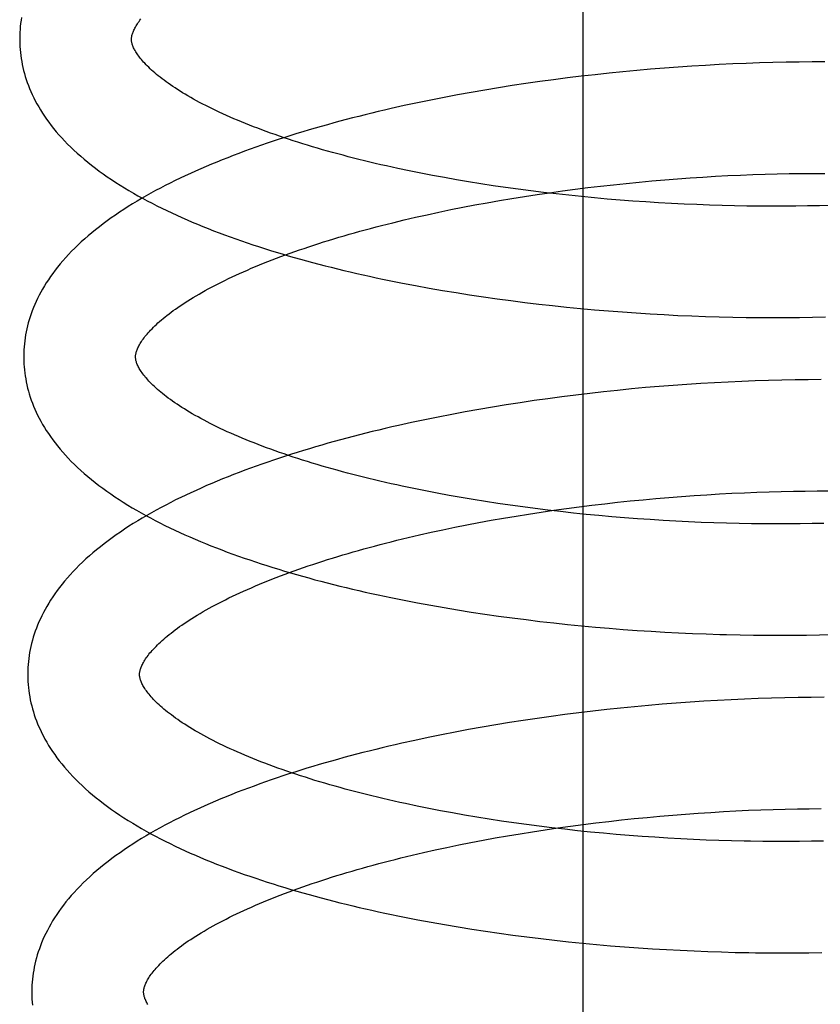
# Model space of a CAD drawing. Header units: inches. Extents: x 0 to 215, y 0 to 139.
# Tile 74 of 117: x 127.775 to 127.918, y 50.881 to 51.057. Entities that reach past the tile are written whole.
import ezdxf

# ---------------------------------------------------------------- set-up
doc = ezdxf.new("R2010")
doc.units = ezdxf.units.IN
doc.header["$LTSCALE"] = 11.804375
doc.header["$MEASUREMENT"] = 0
doc.linetypes.add('HIDDEN', pattern=[0.2, 0.1, -0.1])
doc.layers.add('DEFAULT_2', color=8, linetype='HIDDEN')

msp = doc.modelspace()

# ---------------------------------------------------------------- linework, layer by layer
at = {"layer": 'DEFAULT_2', "color": 8, "linetype": 'HIDDEN'}
for p, q in [((127.87526, 50.75084), (127.87526, 51.31334)), ((127.90683, 51.04918), (127.90444, 51.0491)), ((127.9092, 51.04925), (127.90683, 51.04918)), ((127.91156, 51.0493), (127.9092, 51.04925)), ((127.9139, 51.04933), (127.91156, 51.0493)), ((127.91622, 51.04935), (127.9139, 51.04933)), ((127.91852, 51.04935), (127.91622, 51.04935)), ((127.8824, 51.0476), (127.87992, 51.04735)), ((127.88488, 51.04784), (127.8824, 51.0476)), ((127.88735, 51.04805), (127.88488, 51.04784)), ((127.88982, 51.04825), (127.88735, 51.04805)), ((127.89228, 51.04843), (127.88982, 51.04825)), ((127.89474, 51.0486), (127.89228, 51.04843)), ((127.89718, 51.04875), (127.89474, 51.0486)), ((127.89961, 51.04888), (127.89718, 51.04875)), ((127.90203, 51.049), (127.89961, 51.04888)), ((127.90444, 51.0491), (127.90203, 51.049)), ((127.86752, 51.04584), (127.86505, 51.04549)), ((127.86999, 51.04618), (127.86752, 51.04584)), ((127.87247, 51.0465), (127.86999, 51.04618)), ((127.87495, 51.0468), (127.87247, 51.0465)), ((127.87744, 51.04708), (127.87495, 51.0468)), ((127.87992, 51.04735), (127.87744, 51.04708)), ((127.85526, 51.0439), (127.85283, 51.04347)), ((127.85769, 51.04433), (127.85526, 51.0439)), ((127.86013, 51.04473), (127.85769, 51.04433)), ((127.86259, 51.04512), (127.86013, 51.04473)), ((127.86505, 51.04549), (127.86259, 51.04512)), ((127.84803, 51.04254), (127.84565, 51.04205)), ((127.85043, 51.04301), (127.84803, 51.04254)), ((127.85283, 51.04347), (127.85043, 51.04301)), ((127.84329, 51.04154), (127.84095, 51.04102)), ((127.84565, 51.04205), (127.84329, 51.04154)), ((127.84624, 51.02947), (127.84417, 51.02989)), ((127.84834, 51.02906), (127.84624, 51.02947)), ((127.85047, 51.02867), (127.84834, 51.02906)), ((127.85262, 51.02829), (127.85047, 51.02867)), ((127.85479, 51.02792), (127.85262, 51.02829)), ((127.88528, 51.02788), (127.88757, 51.02809)), ((127.88757, 51.02809), (127.88986, 51.02828)), ((127.88986, 51.02828), (127.89214, 51.02846)), ((127.89214, 51.02846), (127.89441, 51.02863)), ((127.89441, 51.02863), (127.89667, 51.02877)), ((127.89667, 51.02877), (127.89893, 51.02891)), ((127.89893, 51.02891), (127.90117, 51.02903)), ((127.90117, 51.02903), (127.9034, 51.02913)), ((127.9034, 51.02913), (127.90561, 51.02922)), ((127.90561, 51.02922), (127.90781, 51.02929)), ((127.90781, 51.02929), (127.90999, 51.02935)), ((127.90999, 51.02935), (127.91215, 51.02939)), ((127.91215, 51.02939), (127.91429, 51.02942)), ((127.91429, 51.02942), (127.9164, 51.02944)), ((127.9164, 51.02944), (127.91849, 51.02944)), ((127.85698, 51.02757), (127.85479, 51.02792)), ((127.85919, 51.02723), (127.85698, 51.02757)), ((127.86141, 51.02691), (127.85919, 51.02723)), ((127.86365, 51.0266), (127.86141, 51.02691)), ((127.8659, 51.0263), (127.86365, 51.0266)), ((127.86816, 51.02602), (127.8659, 51.0263)), ((127.86929, 51.02598), (127.87156, 51.0263)), ((127.87156, 51.0263), (127.87384, 51.0266)), ((127.87384, 51.0266), (127.87612, 51.02689)), ((127.87612, 51.02689), (127.87841, 51.02716)), ((127.87841, 51.02716), (127.8807, 51.02741)), ((127.8807, 51.02741), (127.88299, 51.02765)), ((127.88299, 51.02765), (127.88528, 51.02788)), ((127.85812, 51.02419), (127.86032, 51.02458)), ((127.86032, 51.02458), (127.86255, 51.02495)), ((127.86255, 51.02495), (127.86478, 51.02531)), ((127.86478, 51.02531), (127.86703, 51.02565)), ((127.86703, 51.02565), (127.86929, 51.02598)), ((127.87043, 51.02576), (127.86816, 51.02602)), ((127.87271, 51.02551), (127.87043, 51.02576)), ((127.875, 51.02527), (127.87271, 51.02551)), ((127.87729, 51.02505), (127.875, 51.02527)), ((127.87959, 51.02485), (127.87729, 51.02505)), ((127.88188, 51.02466), (127.87959, 51.02485)), ((127.88418, 51.02448), (127.88188, 51.02466)), ((127.84948, 51.0225), (127.85161, 51.02295)), ((127.85161, 51.02295), (127.85376, 51.02337)), ((127.85376, 51.02337), (127.85593, 51.02379)), ((127.85593, 51.02379), (127.85812, 51.02419)), ((127.88648, 51.02432), (127.88418, 51.02448)), ((127.88877, 51.02418), (127.88648, 51.02432)), ((127.89105, 51.02405), (127.88877, 51.02418)), ((127.89333, 51.02393), (127.89105, 51.02405)), ((127.89561, 51.02384), (127.89333, 51.02393)), ((127.89787, 51.02375), (127.89561, 51.02384)), ((127.90012, 51.02368), (127.89787, 51.02375)), ((127.90236, 51.02363), (127.90012, 51.02368)), ((127.90458, 51.02359), (127.90236, 51.02363)), ((127.90679, 51.02356), (127.90458, 51.02359)), ((127.90898, 51.02355), (127.90679, 51.02356)), ((127.91115, 51.02356), (127.90898, 51.02355)), ((127.9133, 51.02358), (127.91115, 51.02356)), ((127.91542, 51.02361), (127.9133, 51.02358)), ((127.91753, 51.02365), (127.91542, 51.02361)), ((127.9196, 51.02371), (127.91753, 51.02365)), ((127.84122, 51.02062), (127.84325, 51.02111)), ((127.84325, 51.02111), (127.8453, 51.02158)), ((127.8453, 51.02158), (127.84738, 51.02205)), ((127.84738, 51.02205), (127.84948, 51.0225)), ((127.84532, 51.00937), (127.84772, 51.00893)), ((127.84772, 51.00893), (127.85012, 51.00851)), ((127.85012, 51.00851), (127.85255, 51.00811)), ((127.85255, 51.00811), (127.85498, 51.00773)), ((127.85498, 51.00773), (127.85743, 51.00736)), ((127.85743, 51.00736), (127.85989, 51.00701)), ((127.85989, 51.00701), (127.86236, 51.00668)), ((127.86236, 51.00668), (127.86484, 51.00637)), ((127.86484, 51.00637), (127.86733, 51.00607)), ((127.86733, 51.00607), (127.86982, 51.00579)), ((127.86982, 51.00579), (127.87231, 51.00553)), ((127.87231, 51.00553), (127.87481, 51.00529)), ((127.87481, 51.00529), (127.8773, 51.00506)), ((127.8773, 51.00506), (127.8798, 51.00485)), ((127.8798, 51.00485), (127.8823, 51.00466)), ((127.8823, 51.00466), (127.88479, 51.00448)), ((127.88479, 51.00448), (127.88728, 51.00432)), ((127.88728, 51.00432), (127.88976, 51.00418)), ((127.88976, 51.00418), (127.89224, 51.00405)), ((127.89224, 51.00405), (127.89471, 51.00395)), ((127.89471, 51.00395), (127.89716, 51.00385)), ((127.89716, 51.00385), (127.89961, 51.00378)), ((127.89961, 51.00378), (127.90204, 51.00372)), ((127.90204, 51.00372), (127.90446, 51.00368)), ((127.90446, 51.00368), (127.90687, 51.00365)), ((127.90687, 51.00365), (127.90926, 51.00364)), ((127.90926, 51.00364), (127.91163, 51.00365)), ((127.91163, 51.00365), (127.91398, 51.00367)), ((127.91398, 51.00367), (127.91631, 51.00371)), ((127.91631, 51.00371), (127.91862, 51.00377)), ((127.88642, 50.99112), (127.88393, 50.99089)), ((127.8889, 50.99133), (127.88642, 50.99112)), ((127.89138, 50.99152), (127.8889, 50.99133)), ((127.89385, 50.9917), (127.89138, 50.99152)), ((127.89631, 50.99186), (127.89385, 50.9917)), ((127.89876, 50.99201), (127.89631, 50.99186)), ((127.9012, 50.99213), (127.89876, 50.99201)), ((127.90363, 50.99225), (127.9012, 50.99213)), ((127.90604, 50.99234), (127.90363, 50.99225)), ((127.90844, 50.99242), (127.90604, 50.99234)), ((127.91082, 50.99248), (127.90844, 50.99242)), ((127.91318, 50.99252), (127.91082, 50.99248)), ((127.91553, 50.99255), (127.91318, 50.99252)), ((127.91785, 50.99256), (127.91553, 50.99255)), ((127.87146, 50.98948), (127.86897, 50.98915)), ((127.87395, 50.9898), (127.87146, 50.98948)), ((127.87645, 50.9901), (127.87395, 50.9898)), ((127.87894, 50.99038), (127.87645, 50.9901)), ((127.88143, 50.99064), (127.87894, 50.99038)), ((127.88393, 50.99089), (127.88143, 50.99064)), ((127.85908, 50.98765), (127.85663, 50.98723)), ((127.86154, 50.98805), (127.85908, 50.98765)), ((127.86401, 50.98843), (127.86154, 50.98805)), ((127.86649, 50.9888), (127.86401, 50.98843)), ((127.86897, 50.98915), (127.86649, 50.9888)), ((127.84936, 50.98587), (127.84697, 50.98538)), ((127.85177, 50.98634), (127.84936, 50.98587)), ((127.8542, 50.98679), (127.85177, 50.98634)), ((127.85663, 50.98723), (127.8542, 50.98679)), ((127.84459, 50.98488), (127.84223, 50.98435)), ((127.84697, 50.98538), (127.84459, 50.98488)), ((127.84707, 50.97266), (127.84499, 50.97307)), ((127.84917, 50.97225), (127.84707, 50.97266)), ((127.8513, 50.97186), (127.84917, 50.97225)), ((127.85344, 50.97148), (127.8513, 50.97186)), ((127.89286, 50.97167), (127.89513, 50.97183)), ((127.89513, 50.97183), (127.8974, 50.97198)), ((127.8974, 50.97198), (127.89965, 50.97212)), ((127.89965, 50.97212), (127.90189, 50.97224)), ((127.90189, 50.97224), (127.90412, 50.97234)), ((127.90412, 50.97234), (127.90634, 50.97243)), ((127.90634, 50.97243), (127.90853, 50.9725)), ((127.90853, 50.9725), (127.91071, 50.97256)), ((127.91071, 50.97256), (127.91287, 50.9726)), ((127.91287, 50.9726), (127.91501, 50.97263)), ((127.91501, 50.97263), (127.91713, 50.97265)), ((127.91713, 50.97265), (127.91922, 50.97265)), ((127.85561, 50.97111), (127.85344, 50.97148)), ((127.8578, 50.97076), (127.85561, 50.97111)), ((127.86001, 50.97042), (127.8578, 50.97076)), ((127.86223, 50.9701), (127.86001, 50.97042)), ((127.86447, 50.96979), (127.86223, 50.9701)), ((127.87456, 50.96981), (127.87684, 50.97009)), ((127.87684, 50.97009), (127.87913, 50.97037)), ((127.87913, 50.97037), (127.88142, 50.97062)), ((127.88142, 50.97062), (127.88371, 50.97086)), ((127.88371, 50.97086), (127.886, 50.97109)), ((127.886, 50.97109), (127.88829, 50.9713)), ((127.88829, 50.9713), (127.89058, 50.97149)), ((127.89058, 50.97149), (127.89286, 50.97167)), ((127.86327, 50.96816), (127.86551, 50.96852)), ((127.86672, 50.9695), (127.86447, 50.96979)), ((127.86551, 50.96852), (127.86775, 50.96886)), ((127.86898, 50.96922), (127.86672, 50.9695)), ((127.86775, 50.96886), (127.87001, 50.96919)), ((127.87125, 50.96895), (127.86898, 50.96922)), ((127.87001, 50.96919), (127.87228, 50.96951)), ((127.87353, 50.9687), (127.87125, 50.96895)), ((127.87228, 50.96951), (127.87456, 50.96981)), ((127.87582, 50.96847), (127.87353, 50.9687)), ((127.87811, 50.96825), (127.87582, 50.96847)), ((127.8804, 50.96805), (127.87811, 50.96825)), ((127.85233, 50.96615), (127.85448, 50.96658)), ((127.85448, 50.96658), (127.85665, 50.967)), ((127.85665, 50.967), (127.85884, 50.9674)), ((127.85884, 50.9674), (127.86105, 50.96779)), ((127.86105, 50.96779), (127.86327, 50.96816)), ((127.8827, 50.96786), (127.8804, 50.96805)), ((127.885, 50.96768), (127.8827, 50.96786)), ((127.88729, 50.96752), (127.885, 50.96768)), ((127.88958, 50.96738), (127.88729, 50.96752)), ((127.89186, 50.96725), (127.88958, 50.96738)), ((127.89414, 50.96714), (127.89186, 50.96725)), ((127.89641, 50.96704), (127.89414, 50.96714)), ((127.89867, 50.96696), (127.89641, 50.96704)), ((127.90092, 50.96689), (127.89867, 50.96696)), ((127.90316, 50.96684), (127.90092, 50.96689)), ((127.90538, 50.9668), (127.90316, 50.96684)), ((127.90759, 50.96677), (127.90538, 50.9668)), ((127.90977, 50.96676), (127.90759, 50.96677)), ((127.91194, 50.96677), (127.90977, 50.96676)), ((127.91409, 50.96679), (127.91194, 50.96677)), ((127.91621, 50.96682), (127.91409, 50.96679)), ((127.91831, 50.96686), (127.91621, 50.96682)), ((127.84397, 50.96432), (127.84602, 50.96479)), ((127.84602, 50.96479), (127.8481, 50.96526)), ((127.8481, 50.96526), (127.8502, 50.96571)), ((127.8502, 50.96571), (127.85233, 50.96615)), ((127.84195, 50.96383), (127.84397, 50.96432)), ((127.84563, 50.95265), (127.84801, 50.95222)), ((127.84801, 50.95222), (127.85041, 50.9518)), ((127.85041, 50.9518), (127.85282, 50.95139)), ((127.85282, 50.95139), (127.85525, 50.95101)), ((127.85525, 50.95101), (127.85768, 50.95064)), ((127.85768, 50.95064), (127.86013, 50.95029)), ((127.86013, 50.95029), (127.86259, 50.94995)), ((127.86259, 50.94995), (127.86506, 50.94964)), ((127.86506, 50.94964), (127.86753, 50.94934)), ((127.86753, 50.94934), (127.87001, 50.94906)), ((127.87001, 50.94906), (127.8725, 50.94879)), ((127.8725, 50.94879), (127.87499, 50.94855)), ((127.87499, 50.94855), (127.87748, 50.94832)), ((127.87748, 50.94832), (127.87996, 50.9481)), ((127.87996, 50.9481), (127.88245, 50.94791)), ((127.88245, 50.94791), (127.88494, 50.94773)), ((127.88494, 50.94773), (127.88742, 50.94757)), ((127.88742, 50.94757), (127.88989, 50.94742)), ((127.88989, 50.94742), (127.89236, 50.94729)), ((127.89236, 50.94729), (127.89482, 50.94718)), ((127.89482, 50.94718), (127.89728, 50.94708)), ((127.89728, 50.94708), (127.89972, 50.94701)), ((127.90336, 50.94692), (127.90576, 50.94688)), ((127.90576, 50.94688), (127.90816, 50.94686)), ((127.90816, 50.94686), (127.91053, 50.94685)), ((127.91053, 50.94685), (127.91289, 50.94686)), ((127.91289, 50.94686), (127.91523, 50.94689)), ((127.91523, 50.94689), (127.91755, 50.94693)), ((127.91755, 50.94693), (127.91984, 50.94699)), ((127.89439, 50.9349), (127.89192, 50.93472)), ((127.89685, 50.93506), (127.89439, 50.9349)), ((127.8993, 50.93521), (127.89685, 50.93506)), ((127.90174, 50.93533), (127.8993, 50.93521)), ((127.90416, 50.93545), (127.90174, 50.93533)), ((127.90658, 50.93554), (127.90416, 50.93545)), ((127.90897, 50.93562), (127.90658, 50.93554)), ((127.91135, 50.93568), (127.90897, 50.93562)), ((127.91371, 50.93573), (127.91135, 50.93568)), ((127.91605, 50.93575), (127.91371, 50.93573)), ((127.91838, 50.93577), (127.91605, 50.93575)), ((127.87451, 50.93299), (127.87202, 50.93267)), ((127.877, 50.93329), (127.87451, 50.93299)), ((127.87949, 50.93357), (127.877, 50.93329)), ((127.88198, 50.93383), (127.87949, 50.93357)), ((127.88447, 50.93408), (127.88198, 50.93383)), ((127.88696, 50.93431), (127.88447, 50.93408)), ((127.88944, 50.93452), (127.88696, 50.93431)), ((127.89192, 50.93472), (127.88944, 50.93452)), ((127.86212, 50.93124), (127.85966, 50.93083)), ((127.86458, 50.93162), (127.86212, 50.93124)), ((127.86705, 50.93199), (127.86458, 50.93162)), ((127.86953, 50.93234), (127.86705, 50.93199)), ((127.87202, 50.93267), (127.86953, 50.93234)), ((127.85236, 50.92952), (127.84995, 50.92905)), ((127.85478, 50.92998), (127.85236, 50.92952)), ((127.85721, 50.93041), (127.85478, 50.92998)), ((127.85966, 50.93083), (127.85721, 50.93041)), ((127.84519, 50.92806), (127.84283, 50.92754)), ((127.84756, 50.92856), (127.84519, 50.92806)), ((127.84995, 50.92905), (127.84756, 50.92856)), ((127.84766, 50.91589), (127.84557, 50.91631)), ((127.84977, 50.91548), (127.84766, 50.91589)), ((127.85191, 50.91508), (127.84977, 50.91548)), ((127.90037, 50.91533), (127.90261, 50.91544)), ((127.90261, 50.91544), (127.90484, 50.91555)), ((127.90484, 50.91555), (127.90705, 50.91564)), ((127.90705, 50.91564), (127.90925, 50.91571)), ((127.90925, 50.91571), (127.91143, 50.91577)), ((127.91143, 50.91577), (127.91359, 50.91581)), ((127.91359, 50.91581), (127.91573, 50.91584)), ((127.91573, 50.91584), (127.91784, 50.91586)), ((127.85407, 50.9147), (127.85191, 50.91508)), ((127.85625, 50.91433), (127.85407, 50.9147)), ((127.85846, 50.91398), (127.85625, 50.91433)), ((127.86067, 50.91364), (127.85846, 50.91398)), ((127.86291, 50.91331), (127.86067, 50.91364)), ((127.87985, 50.91357), (127.88214, 50.91383)), ((127.88214, 50.91383), (127.88443, 50.91407)), ((127.88443, 50.91407), (127.88672, 50.91429)), ((127.88672, 50.91429), (127.88901, 50.9145)), ((127.88901, 50.9145), (127.89129, 50.9147)), ((127.89129, 50.9147), (127.89357, 50.91488)), ((127.89357, 50.91488), (127.89585, 50.91504)), ((127.89585, 50.91504), (127.89811, 50.91519)), ((127.89811, 50.91519), (127.90037, 50.91533)), ((127.86516, 50.913), (127.86291, 50.91331)), ((127.86743, 50.91271), (127.86516, 50.913)), ((127.86622, 50.91173), (127.86847, 50.91207)), ((127.8697, 50.91243), (127.86743, 50.91271)), ((127.86847, 50.91207), (127.87073, 50.9124)), ((127.87199, 50.91216), (127.8697, 50.91243)), ((127.87073, 50.9124), (127.873, 50.91272)), ((127.87428, 50.91191), (127.87199, 50.91216)), ((127.873, 50.91272), (127.87528, 50.91302)), ((127.87658, 50.91167), (127.87428, 50.91191)), ((127.87528, 50.91302), (127.87756, 50.9133)), ((127.87756, 50.9133), (127.87985, 50.91357)), ((127.8552, 50.90979), (127.85737, 50.91021)), ((127.85737, 50.91021), (127.85956, 50.91061)), ((127.85956, 50.91061), (127.86176, 50.91099)), ((127.86176, 50.91099), (127.86399, 50.91137)), ((127.86399, 50.91137), (127.86622, 50.91173)), ((127.87889, 50.91145), (127.87658, 50.91167)), ((127.88119, 50.91125), (127.87889, 50.91145)), ((127.8835, 50.91106), (127.88119, 50.91125)), ((127.88581, 50.91089), (127.8835, 50.91106)), ((127.88812, 50.91073), (127.88581, 50.91089)), ((127.89042, 50.91058), (127.88812, 50.91073)), ((127.89272, 50.91045), (127.89042, 50.91058)), ((127.89501, 50.91034), (127.89272, 50.91045)), ((127.8973, 50.91024), (127.89501, 50.91034)), ((127.89957, 50.91016), (127.8973, 50.91024)), ((127.90183, 50.91009), (127.89957, 50.91016)), ((127.84674, 50.908), (127.84882, 50.90847)), ((127.84882, 50.90847), (127.85092, 50.90892)), ((127.85092, 50.90892), (127.85305, 50.90936)), ((127.85305, 50.90936), (127.8552, 50.90979)), ((127.90408, 50.91004), (127.90183, 50.91009)), ((127.90963, 50.90997), (127.90743, 50.90999)), ((127.91182, 50.90997), (127.90963, 50.90997)), ((127.91399, 50.90999), (127.91182, 50.90997)), ((127.91614, 50.91001), (127.91399, 50.90999)), ((127.91826, 50.91005), (127.91614, 50.91001)), ((127.84266, 50.90703), (127.84469, 50.90752)), ((127.84469, 50.90752), (127.84674, 50.908)), ((127.84571, 50.89598), (127.8481, 50.89554)), ((127.8481, 50.89554), (127.8505, 50.89511)), ((127.8505, 50.89511), (127.85292, 50.8947)), ((127.85292, 50.8947), (127.85536, 50.89431)), ((127.85536, 50.89431), (127.85781, 50.89394)), ((127.85781, 50.89394), (127.86026, 50.89358)), ((127.86026, 50.89358), (127.86273, 50.89324)), ((127.86273, 50.89324), (127.86521, 50.89292)), ((127.86521, 50.89292), (127.86769, 50.89261)), ((127.86769, 50.89261), (127.87018, 50.89233)), ((127.87018, 50.89233), (127.87268, 50.89206)), ((127.87268, 50.89206), (127.87518, 50.89181)), ((127.87518, 50.89181), (127.87768, 50.89157)), ((127.87768, 50.89157), (127.88018, 50.89135)), ((127.88018, 50.89135), (127.88268, 50.89115)), ((127.88268, 50.89115), (127.88518, 50.89097)), ((127.88518, 50.89097), (127.88767, 50.8908)), ((127.88767, 50.8908), (127.89016, 50.89065)), ((127.89016, 50.89065), (127.89264, 50.89052)), ((127.89264, 50.89052), (127.89511, 50.89041)), ((127.89511, 50.89041), (127.89758, 50.89031)), ((127.89758, 50.89031), (127.90003, 50.89023)), ((127.90003, 50.89023), (127.90248, 50.89016)), ((127.90248, 50.89016), (127.9049, 50.89011)), ((127.90852, 50.89007), (127.91091, 50.89006)), ((127.91091, 50.89006), (127.91328, 50.89007)), ((127.91328, 50.89007), (127.91563, 50.89009)), ((127.91563, 50.89009), (127.91797, 50.89013))]:
    msp.add_line(p, q, dxfattribs=at)
for points in [[(127.77485, 51.05733), (127.77476, 51.0568), (127.77468, 51.05626), (127.77462, 51.05572), (127.77457, 51.05519), (127.77454, 51.05465), (127.77452, 51.05411), (127.77451, 51.05358), (127.77451, 51.05313)], [(127.7945, 51.05339), (127.79451, 51.05349), (127.79451, 51.05361), (127.79452, 51.05372), (127.79454, 51.05385), (127.79456, 51.05397), (127.79459, 51.0541), (127.79462, 51.05424), (127.79467, 51.05439), (127.79472, 51.05454), (127.79478, 51.0547), (127.79485, 51.05487), (127.79492, 51.05504), (127.79501, 51.05522), (127.7951, 51.05541), (127.79521, 51.0556), (127.79532, 51.05579), (127.79544, 51.05599), (127.79557, 51.05619), (127.79571, 51.05639), (127.79586, 51.0566), (127.79602, 51.05682), (127.79619, 51.05704)], [(127.77451, 51.05313), (127.77452, 51.05268), (127.77454, 51.05214), (127.77458, 51.05161), (127.77463, 51.05107), (127.77469, 51.05053), (127.77477, 51.04999), (127.77486, 51.04946), (127.77496, 51.04892), (127.77507, 51.04838), (127.7752, 51.04784), (127.77535, 51.0473), (127.7755, 51.04676), (127.77568, 51.04622), (127.77586, 51.04568), (127.77606, 51.04514), (127.77628, 51.0446), (127.77651, 51.04406), (127.77675, 51.04351), (127.77701, 51.04297), (127.77729, 51.04242), (127.77758, 51.04187), (127.7779, 51.04132), (127.77822, 51.04077), (127.77857, 51.04022), (127.77893, 51.03967), (127.77932, 51.03911), (127.77972, 51.03856), (127.78014, 51.038), (127.78058, 51.03745), (127.78104, 51.03689), (127.78152, 51.03633), (127.78202, 51.03578), (127.78254, 51.03523), (127.78307, 51.03467), (127.78363, 51.03412), (127.78421, 51.03357), (127.7848, 51.03303), (127.78542, 51.03249), (127.78605, 51.03195), (127.7867, 51.03141), (127.78736, 51.03089), (127.78804, 51.03036), (127.78874, 51.02984), (127.78945, 51.02933), (127.79018, 51.02882), (127.79092, 51.02832), (127.79168, 51.02782), (127.79245, 51.02733), (127.79323, 51.02685), (127.79403, 51.02637), (127.79484, 51.0259), (127.79565, 51.02544), (127.79648, 51.02498), (127.79733, 51.02453), (127.79818, 51.02408), (127.79904, 51.02364), (127.79991, 51.02321), (127.8008, 51.02278), (127.80169, 51.02236), (127.8026, 51.02194), (127.80351, 51.02153), (127.80443, 51.02112), (127.80536, 51.02072), (127.80631, 51.02033), (127.80726, 51.01994), (127.80822, 51.01956), (127.80919, 51.01918), (127.81017, 51.0188), (127.81115, 51.01844), (127.81215, 51.01807), (127.81315, 51.01771), (127.81416, 51.01736), (127.81518, 51.01701), (127.81621, 51.01667), (127.81724, 51.01633), (127.81829, 51.016), (127.81934, 51.01567), (127.82039, 51.01535), (127.82146, 51.01503), (127.82253, 51.01471), (127.82361, 51.0144), (127.8247, 51.0141), (127.82579, 51.01379), (127.8269, 51.0135), (127.828, 51.01321), (127.82912, 51.01292), (127.83024, 51.01264), (127.83136, 51.01236), (127.8325, 51.01208), (127.83364, 51.01182), (127.83478, 51.01155), (127.83593, 51.01129), (127.83709, 51.01103), (127.83825, 51.01078), (127.83942, 51.01054), (127.84059, 51.01029), (127.84176, 51.01006), (127.84295, 51.00982), (127.84532, 51.00937)], [(127.84417, 51.02989), (127.84212, 51.03032), (127.8411, 51.03054), (127.8401, 51.03076), (127.8391, 51.03099), (127.83811, 51.03122), (127.83712, 51.03145), (127.83615, 51.03169), (127.83518, 51.03193), (127.83422, 51.03217), (127.83327, 51.03241), (127.83233, 51.03266), (127.8314, 51.03291), (127.83048, 51.03316), (127.82956, 51.03342), (127.82866, 51.03367), (127.82776, 51.03393), (127.82688, 51.03419), (127.826, 51.03446), (127.82514, 51.03472), (127.82428, 51.03499), (127.82344, 51.03526), (127.82261, 51.03553), (127.82178, 51.03581), (127.82097, 51.03608), (127.82017, 51.03636), (127.81938, 51.03664), (127.8186, 51.03692), (127.81784, 51.0372), (127.81708, 51.03749), (127.81634, 51.03777), (127.81561, 51.03806), (127.81489, 51.03834), (127.81419, 51.03863), (127.81349, 51.03892), (127.81281, 51.03921), (127.81214, 51.0395), (127.81148, 51.03979), (127.81084, 51.04008), (127.81021, 51.04037), (127.80959, 51.04066), (127.80898, 51.04096), (127.80839, 51.04125), (127.80781, 51.04154), (127.80724, 51.04183), (127.80668, 51.04212), (127.80614, 51.04241), (127.80562, 51.0427), (127.8051, 51.04299), (127.8046, 51.04328), (127.80411, 51.04357), (127.80364, 51.04385), (127.80318, 51.04414), (127.80273, 51.04442), (127.8023, 51.0447), (127.80188, 51.04498), (127.80147, 51.04526), (127.80107, 51.04554), (127.80069, 51.04581), (127.80032, 51.04608), (127.79997, 51.04635), (127.79962, 51.04662), (127.7993, 51.04688), (127.79898, 51.04714), (127.79867, 51.0474), (127.79838, 51.04765), (127.7981, 51.0479), (127.79783, 51.04815), (127.79758, 51.0484), (127.79733, 51.04864), (127.7971, 51.04887), (127.79688, 51.04911), (127.79667, 51.04933), (127.79647, 51.04956), (127.79628, 51.04978), (127.79611, 51.05), (127.79594, 51.05021), (127.79579, 51.05041), (127.79564, 51.05061), (127.79551, 51.05081), (127.79538, 51.05101), (127.79527, 51.05119), (127.79516, 51.05138), (127.79506, 51.05156), (127.79497, 51.05173), (127.79489, 51.0519), (127.79482, 51.05207), (127.79475, 51.05223), (127.7947, 51.05238), (127.79465, 51.05252), (127.79461, 51.05266), (127.79458, 51.05279), (127.79455, 51.05292), (127.79453, 51.05304), (127.79452, 51.05316), (127.79451, 51.05328), (127.7945, 51.05339)], [(127.84095, 51.04102), (127.83978, 51.04075), (127.83863, 51.04048), (127.83747, 51.0402), (127.83632, 51.03992), (127.83518, 51.03963), (127.83404, 51.03934), (127.83291, 51.03905), (127.83179, 51.03875), (127.83067, 51.03845), (127.82955, 51.03814), (127.82845, 51.03783), (127.82734, 51.03751), (127.82625, 51.03719), (127.82516, 51.03687), (127.82408, 51.03654), (127.82301, 51.03621), (127.82194, 51.03587), (127.82089, 51.03553), (127.81983, 51.03518), (127.81879, 51.03483), (127.81776, 51.03447), (127.81673, 51.03411), (127.81571, 51.03375), (127.81469, 51.03338), (127.81369, 51.03301), (127.81269, 51.03263), (127.81171, 51.03224), (127.81073, 51.03186), (127.80975, 51.03146), (127.80879, 51.03107), (127.80784, 51.03066), (127.80689, 51.03026), (127.80596, 51.02984), (127.80503, 51.02942), (127.80412, 51.029), (127.80321, 51.02857), (127.80231, 51.02814), (127.80142, 51.0277), (127.80055, 51.02726), (127.79968, 51.02681), (127.79882, 51.02635), (127.79798, 51.02589), (127.79714, 51.02542), (127.79632, 51.02495), (127.7955, 51.02447), (127.7947, 51.02399), (127.79391, 51.02349), (127.79314, 51.023), (127.79237, 51.02249), (127.79162, 51.02199), (127.79088, 51.02147), (127.79016, 51.02095), (127.78945, 51.02043), (127.78875, 51.0199), (127.78807, 51.01936), (127.78741, 51.01882), (127.78676, 51.01828), (127.78613, 51.01773), (127.78552, 51.01718), (127.78493, 51.01662), (127.78435, 51.01606), (127.78379, 51.0155), (127.78325, 51.01494), (127.78273, 51.01437), (127.78223, 51.01381), (127.78175, 51.01324), (127.78129, 51.01268), (127.78085, 51.01211), (127.78043, 51.01155), (127.78002, 51.01098), (127.77964, 51.01042), (127.77927, 51.00986), (127.77893, 51.0093), (127.7786, 51.00874), (127.77829, 51.00819), (127.77799, 51.00763), (127.77771, 51.00708), (127.77745, 51.00653), (127.77721, 51.00598), (127.77698, 51.00543), (127.77676, 51.00488), (127.77656, 51.00434), (127.77638, 51.00379), (127.77621, 51.00325), (127.77605, 51.00271), (127.77591, 51.00216), (127.77578, 51.00162), (127.77567, 51.00108), (127.77557, 51.00054), (127.77548, 51.00001), (127.77541, 50.99947), (127.77534, 50.99893), (127.77529, 50.9984), (127.77526, 50.99786), (127.77524, 50.99732), (127.77523, 50.99679), (127.77523, 50.99634)], [(127.79523, 50.9966), (127.79523, 50.9967), (127.79523, 50.99682), (127.79524, 50.99693), (127.79526, 50.99705), (127.79528, 50.99718), (127.79531, 50.99731), (127.79534, 50.99745), (127.79539, 50.9976), (127.79544, 50.99775), (127.7955, 50.99791), (127.79556, 50.99808), (127.79564, 50.99825), (127.79573, 50.99843), (127.79582, 50.99861), (127.79593, 50.9988), (127.79604, 50.999), (127.79616, 50.99919), (127.79629, 50.9994), (127.79643, 50.9996), (127.79658, 50.99981), (127.79674, 51.00003), (127.79691, 51.00025), (127.79709, 51.00047), (127.79729, 51.0007), (127.79749, 51.00094), (127.7977, 51.00117), (127.79793, 51.00142), (127.79817, 51.00166), (127.79842, 51.00191), (127.79868, 51.00217), (127.79895, 51.00243), (127.79924, 51.00269), (127.79953, 51.00295), (127.79985, 51.00322), (127.80017, 51.00349), (127.8005, 51.00377), (127.80085, 51.00405), (127.80121, 51.00433), (127.80159, 51.00461), (127.80198, 51.0049), (127.80238, 51.00518), (127.80279, 51.00548), (127.80322, 51.00577), (127.80366, 51.00606), (127.80411, 51.00636), (127.80458, 51.00666), (127.80506, 51.00695), (127.80555, 51.00725), (127.80606, 51.00756), (127.80658, 51.00786), (127.80711, 51.00816), (127.80766, 51.00847), (127.80822, 51.00877), (127.80879, 51.00908), (127.80938, 51.00939), (127.80998, 51.0097), (127.81059, 51.01), (127.81121, 51.01031), (127.81185, 51.01062), (127.8125, 51.01093), (127.81316, 51.01123), (127.81383, 51.01154), (127.81452, 51.01185), (127.81522, 51.01215), (127.81593, 51.01246), (127.81665, 51.01276), (127.81739, 51.01306), (127.81814, 51.01336), (127.81889, 51.01367), (127.81967, 51.01397), (127.82045, 51.01427), (127.82124, 51.01456), (127.82205, 51.01486), (127.82286, 51.01515), (127.82369, 51.01545), (127.82452, 51.01574), (127.82537, 51.01603), (127.82623, 51.01632), (127.8271, 51.0166), (127.82798, 51.01689), (127.82886, 51.01717), (127.82976, 51.01745), (127.83067, 51.01773), (127.83158, 51.018), (127.83251, 51.01827), (127.83344, 51.01854), (127.83439, 51.01881), (127.83534, 51.01908), (127.8363, 51.01934), (127.83727, 51.0196), (127.83825, 51.01986), (127.83923, 51.02011), (127.84022, 51.02037), (127.84122, 51.02062)], [(127.84499, 50.97307), (127.84294, 50.97351), (127.84193, 50.97373), (127.84092, 50.97395), (127.83992, 50.97418), (127.83893, 50.97441), (127.83795, 50.97464), (127.83697, 50.97487), (127.836, 50.97511), (127.83504, 50.97535), (127.83409, 50.9756), (127.83315, 50.97584), (127.83222, 50.97609), (127.8313, 50.97634), (127.83038, 50.9766), (127.82948, 50.97685), (127.82858, 50.97711), (127.8277, 50.97737), (127.82682, 50.97764), (127.82596, 50.9779), (127.8251, 50.97817), (127.82426, 50.97844), (127.82342, 50.97871), (127.8226, 50.97899), (127.82178, 50.97926), (127.82098, 50.97954), (127.82019, 50.97982), (127.81941, 50.9801), (127.81865, 50.98038), (127.81789, 50.98066), (127.81715, 50.98095), (127.81642, 50.98123), (127.8157, 50.98152), (127.81499, 50.98181), (127.81429, 50.98209), (127.81361, 50.98238), (127.81294, 50.98267), (127.81228, 50.98296), (127.81164, 50.98325), (127.811, 50.98355), (127.81038, 50.98384), (127.80978, 50.98413), (127.80918, 50.98442), (127.8086, 50.98471), (127.80803, 50.985), (127.80747, 50.9853), (127.80693, 50.98559), (127.8064, 50.98588), (127.80589, 50.98617), (127.80538, 50.98645), (127.80489, 50.98674), (127.80442, 50.98703), (127.80396, 50.98731), (127.80351, 50.98759), (127.80307, 50.98788), (127.80265, 50.98816), (127.80224, 50.98843), (127.80184, 50.98871), (127.80146, 50.98898), (127.80109, 50.98926), (127.80073, 50.98952), (127.80039, 50.98979), (127.80006, 50.99005), (127.79974, 50.99031), (127.79943, 50.99057), (127.79914, 50.99082), (127.79886, 50.99108), (127.79859, 50.99132), (127.79833, 50.99157), (127.79809, 50.99181), (127.79785, 50.99205), (127.79763, 50.99228), (127.79742, 50.99251), (127.79722, 50.99273), (127.79703, 50.99295), (127.79686, 50.99317), (127.79669, 50.99338), (127.79653, 50.99359), (127.79639, 50.99379), (127.79625, 50.99399), (127.79612, 50.99418), (127.796, 50.99437), (127.7959, 50.99456), (127.79579, 50.99474), (127.7957, 50.99492), (127.79562, 50.99509), (127.79554, 50.99526), (127.79548, 50.99542), (127.79542, 50.99558), (127.79537, 50.99572), (127.79533, 50.99587), (127.7953, 50.996), (127.79527, 50.99613), (127.79525, 50.99625), (127.79524, 50.99637), (127.79523, 50.99649), (127.79523, 50.9966)], [(127.77523, 50.99634), (127.77524, 50.99589), (127.77526, 50.99535), (127.7753, 50.99482), (127.77535, 50.99428), (127.77541, 50.99374), (127.77549, 50.99321), (127.77558, 50.99267), (127.77568, 50.99214), (127.77579, 50.9916), (127.77592, 50.99106), (127.77606, 50.99052), (127.77622, 50.98999), (127.77639, 50.98945), (127.77658, 50.98891), (127.77677, 50.98837), (127.77699, 50.98783), (127.77722, 50.98728), (127.77746, 50.98674), (127.77772, 50.9862), (127.778, 50.98565), (127.77829, 50.98511), (127.7786, 50.98456), (127.77892, 50.98401), (127.77927, 50.98346), (127.77963, 50.98291), (127.78001, 50.98236), (127.78041, 50.98181), (127.78083, 50.98125), (127.78127, 50.9807), (127.78172, 50.98014), (127.7822, 50.97959), (127.78269, 50.97904), (127.7832, 50.97849), (127.78374, 50.97794), (127.78429, 50.97739), (127.78486, 50.97685), (127.78545, 50.9763), (127.78606, 50.97576), (127.78668, 50.97523), (127.78733, 50.9747), (127.78799, 50.97417), (127.78867, 50.97364), (127.78936, 50.97313), (127.79007, 50.97261), (127.79079, 50.97211), (127.79153, 50.97161), (127.79228, 50.97111), (127.79304, 50.97062), (127.79382, 50.97014), (127.79461, 50.96966), (127.79541, 50.96919), (127.79623, 50.96873), (127.79705, 50.96827), (127.79789, 50.96782), (127.79873, 50.96738), (127.79959, 50.96694), (127.80046, 50.9665), (127.80134, 50.96607), (127.80223, 50.96565), (127.80313, 50.96524), (127.80403, 50.96482), (127.80495, 50.96442), (127.80588, 50.96402), (127.80682, 50.96363), (127.80776, 50.96324), (127.80872, 50.96285), (127.80968, 50.96247), (127.81065, 50.9621), (127.81163, 50.96173), (127.81262, 50.96137), (127.81362, 50.96101), (127.81463, 50.96066), (127.81564, 50.96031), (127.81666, 50.95997), (127.81769, 50.95963), (127.81873, 50.9593), (127.81977, 50.95897), (127.82083, 50.95864), (127.82189, 50.95832), (127.82295, 50.95801), (127.82403, 50.9577), (127.82511, 50.95739), (127.8262, 50.95709), (127.82729, 50.95679), (127.82839, 50.9565), (127.8295, 50.95621), (127.83062, 50.95593), (127.83174, 50.95565), (127.83287, 50.95538), (127.834, 50.95511), (127.83514, 50.95484), (127.83628, 50.95458), (127.83743, 50.95433), (127.83859, 50.95407), (127.83975, 50.95383), (127.84091, 50.95358), (127.84209, 50.95334), (127.84326, 50.95311), (127.84563, 50.95265)], [(127.84223, 50.98435), (127.84106, 50.98409), (127.83989, 50.98381), (127.83873, 50.98354), (127.83757, 50.98326), (127.83642, 50.98297), (127.83528, 50.98268), (127.83414, 50.98239), (127.833, 50.98209), (127.83187, 50.98179), (127.83075, 50.98148), (127.82964, 50.98117), (127.82853, 50.98086), (127.82743, 50.98054), (127.82633, 50.98021), (127.82524, 50.97988), (127.82416, 50.97955), (127.82309, 50.97921), (127.82202, 50.97887), (127.82096, 50.97852), (127.81991, 50.97817), (127.81886, 50.97782), (127.81783, 50.97746), (127.8168, 50.97709), (127.81578, 50.97672), (127.81477, 50.97635), (127.81376, 50.97597), (127.81277, 50.97559), (127.81178, 50.9752), (127.8108, 50.97481), (127.80983, 50.97441), (127.80887, 50.974), (127.80792, 50.9736), (127.80698, 50.97318), (127.80604, 50.97276), (127.80512, 50.97234), (127.8042, 50.97191), (127.8033, 50.97148), (127.8024, 50.97104), (127.80152, 50.97059), (127.80064, 50.97014), (127.79978, 50.96969), (127.79893, 50.96922), (127.79808, 50.96876), (127.79725, 50.96828), (127.79643, 50.9678), (127.79562, 50.96732), (127.79483, 50.96683), (127.79404, 50.96633), (127.79327, 50.96582), (127.79251, 50.96531), (127.79177, 50.9648), (127.79104, 50.96428), (127.79032, 50.96375), (127.78962, 50.96322), (127.78893, 50.96268), (127.78826, 50.96214), (127.78761, 50.9616), (127.78697, 50.96105), (127.78635, 50.96049), (127.78575, 50.95993), (127.78517, 50.95937), (127.78461, 50.95881), (127.78406, 50.95824), (127.78354, 50.95768), (127.78303, 50.95711), (127.78254, 50.95654), (127.78208, 50.95597), (127.78163, 50.9554), (127.78121, 50.95484), (127.7808, 50.95427), (127.78041, 50.9537), (127.78004, 50.95314), (127.77969, 50.95258), (127.77936, 50.95201), (127.77904, 50.95145), (127.77874, 50.9509), (127.77846, 50.95034), (127.7782, 50.94979), (127.77795, 50.94923), (127.77772, 50.94868), (127.7775, 50.94813), (127.7773, 50.94758), (127.77711, 50.94704), (127.77694, 50.94649), (127.77678, 50.94595), (127.77664, 50.9454), (127.77651, 50.94486), (127.77639, 50.94432), (127.77629, 50.94378), (127.7762, 50.94323), (127.77613, 50.94269), (127.77607, 50.94215), (127.77602, 50.94161), (127.77598, 50.94108), (127.77596, 50.94054), (127.77595, 50.94), (127.77595, 50.93955)], [(127.79595, 50.9398), (127.79595, 50.93991), (127.79595, 50.94002), (127.79596, 50.94014), (127.79598, 50.94026), (127.796, 50.94039), (127.79603, 50.94052), (127.79606, 50.94066), (127.79611, 50.9408), (127.79616, 50.94096), (127.79622, 50.94112), (127.79629, 50.94128), (127.79636, 50.94146), (127.79645, 50.94164), (127.79654, 50.94182), (127.79665, 50.94201), (127.79676, 50.94221), (127.79688, 50.9424), (127.79701, 50.94261), (127.79715, 50.94281), (127.7973, 50.94302), (127.79746, 50.94324), (127.79763, 50.94346), (127.79781, 50.94368), (127.79801, 50.94391), (127.79821, 50.94414), (127.79842, 50.94438), (127.79865, 50.94463), (127.79889, 50.94487), (127.79914, 50.94512), (127.7994, 50.94538), (127.79967, 50.94564), (127.79996, 50.9459), (127.80026, 50.94616), (127.80057, 50.94643), (127.80089, 50.9467), (127.80122, 50.94698), (127.80157, 50.94725), (127.80194, 50.94754), (127.80231, 50.94782), (127.8027, 50.94811), (127.8031, 50.94839), (127.80351, 50.94868), (127.80394, 50.94898), (127.80438, 50.94927), (127.80484, 50.94957), (127.8053, 50.94986), (127.80578, 50.95016), (127.80627, 50.95046), (127.80678, 50.95076), (127.8073, 50.95107), (127.80783, 50.95137), (127.80838, 50.95168), (127.80894, 50.95198), (127.80951, 50.95229), (127.8101, 50.9526), (127.8107, 50.9529), (127.81131, 50.95321), (127.81193, 50.95352), (127.81257, 50.95383), (127.81322, 50.95413), (127.81388, 50.95444), (127.81456, 50.95475), (127.81524, 50.95505), (127.81594, 50.95536), (127.81665, 50.95566), (127.81738, 50.95597), (127.81811, 50.95627), (127.81886, 50.95657), (127.81962, 50.95688), (127.82039, 50.95718), (127.82117, 50.95747), (127.82196, 50.95777), (127.82277, 50.95807), (127.82358, 50.95836), (127.82441, 50.95866), (127.82525, 50.95895), (127.82609, 50.95924), (127.82695, 50.95953), (127.82782, 50.95981), (127.8287, 50.9601), (127.82958, 50.96038), (127.83048, 50.96066), (127.83139, 50.96093), (127.83231, 50.96121), (127.83323, 50.96148), (127.83417, 50.96175), (127.83511, 50.96202), (127.83606, 50.96229), (127.83702, 50.96255), (127.83799, 50.96281), (127.83897, 50.96307), (127.83995, 50.96332), (127.84095, 50.96358), (127.84195, 50.96383)], [(127.89972, 50.94701), (127.90093, 50.94697), (127.90336, 50.94692)], [(127.77595, 50.93955), (127.77596, 50.9391), (127.77598, 50.93856), (127.77602, 50.93802), (127.77607, 50.93748), (127.77613, 50.93695), (127.77621, 50.93641), (127.7763, 50.93587), (127.7764, 50.93533), (127.77652, 50.93479), (127.77665, 50.93425), (127.77679, 50.93371), (127.77695, 50.93317), (127.77712, 50.93263), (127.7773, 50.93209), (127.7775, 50.93155), (127.77772, 50.93101), (127.77795, 50.93046), (127.7782, 50.92992), (127.77846, 50.92937), (127.77874, 50.92882), (127.77903, 50.92828), (127.77934, 50.92773), (127.77967, 50.92717), (127.78002, 50.92662), (127.78039, 50.92607), (127.78077, 50.92551), (127.78117, 50.92496), (127.78159, 50.9244), (127.78204, 50.92384), (127.7825, 50.92329), (127.78298, 50.92273), (127.78348, 50.92218), (127.784, 50.92162), (127.78454, 50.92107), (127.7851, 50.92052), (127.78567, 50.91997), (127.78627, 50.91942), (127.78689, 50.91888), (127.78752, 50.91834), (127.78817, 50.91781), (127.78884, 50.91728), (127.78952, 50.91675), (127.79022, 50.91623), (127.79093, 50.91572), (127.79166, 50.91521), (127.79241, 50.91471), (127.79316, 50.91421), (127.79393, 50.91372), (127.79472, 50.91324), (127.79552, 50.91276), (127.79632, 50.91229), (127.79715, 50.91183), (127.79798, 50.91137), (127.79882, 50.91092), (127.79967, 50.91047), (127.80054, 50.91003), (127.80141, 50.9096), (127.8023, 50.90917), (127.80319, 50.90875), (127.8041, 50.90833), (127.80501, 50.90792), (127.80594, 50.90751), (127.80687, 50.90711), (127.80782, 50.90672), (127.80877, 50.90633), (127.80973, 50.90594), (127.8107, 50.90557), (127.81168, 50.90519), (127.81267, 50.90482), (127.81367, 50.90446), (127.81468, 50.9041), (127.81569, 50.90375), (127.81671, 50.9034), (127.81774, 50.90306), (127.81877, 50.90272), (127.81982, 50.90239), (127.82087, 50.90206), (127.82193, 50.90173), (127.823, 50.90141), (127.82407, 50.9011), (127.82516, 50.90079), (127.82625, 50.90048), (127.82734, 50.90018), (127.82845, 50.89989), (127.82955, 50.8996), (127.83067, 50.89931), (127.83179, 50.89903), (127.83292, 50.89875), (127.83406, 50.89847), (127.8352, 50.8982), (127.83634, 50.89794), (127.8375, 50.89768), (127.83865, 50.89742), (127.83982, 50.89717), (127.84099, 50.89693), (127.84216, 50.89668), (127.84334, 50.89645), (127.84571, 50.89598)], [(127.84557, 50.91631), (127.84351, 50.91675), (127.84249, 50.91697), (127.84148, 50.9172), (127.84048, 50.91742), (127.83948, 50.91765), (127.83849, 50.91789), (127.83751, 50.91813), (127.83654, 50.91837), (127.83558, 50.91861), (127.83462, 50.91886), (127.83368, 50.9191), (127.83274, 50.91935), (127.83181, 50.91961), (127.8309, 50.91986), (127.82999, 50.92012), (127.82909, 50.92038), (127.8282, 50.92065), (127.82732, 50.92091), (127.82645, 50.92118), (127.8256, 50.92145), (127.82475, 50.92172), (127.82391, 50.922), (127.82309, 50.92227), (127.82227, 50.92255), (127.82147, 50.92283), (127.82068, 50.92311), (127.8199, 50.92339), (127.81913, 50.92368), (127.81837, 50.92396), (127.81763, 50.92425), (127.8169, 50.92454), (127.81618, 50.92482), (127.81547, 50.92511), (127.81477, 50.9254), (127.81409, 50.92569), (127.81342, 50.92599), (127.81276, 50.92628), (127.81212, 50.92657), (127.81149, 50.92687), (127.81087, 50.92716), (127.81026, 50.92745), (127.80967, 50.92775), (127.80909, 50.92804), (127.80852, 50.92833), (127.80797, 50.92863), (127.80743, 50.92892), (127.8069, 50.92921), (127.80639, 50.9295), (127.80589, 50.92979), (127.8054, 50.93008), (127.80493, 50.93036), (127.80447, 50.93065), (127.80402, 50.93093), (127.80359, 50.93122), (127.80317, 50.9315), (127.80277, 50.93178), (127.80238, 50.93205), (127.802, 50.93233), (127.80163, 50.9326), (127.80128, 50.93287), (127.80094, 50.93313), (127.80061, 50.9334), (127.8003, 50.93366), (127.79999, 50.93392), (127.79971, 50.93417), (127.79943, 50.93442), (127.79917, 50.93467), (127.79891, 50.93491), (127.79867, 50.93515), (127.79845, 50.93539), (127.79823, 50.93562), (127.79802, 50.93585), (127.79783, 50.93607), (127.79765, 50.93629), (127.79747, 50.93651), (127.79731, 50.93672), (127.79716, 50.93692), (127.79702, 50.93712), (127.79689, 50.93732), (127.79677, 50.93751), (127.79665, 50.9377), (127.79655, 50.93788), (127.79646, 50.93806), (127.79637, 50.93824), (127.79629, 50.93841), (127.79622, 50.93857), (127.79616, 50.93873), (127.79611, 50.93889), (127.79606, 50.93903), (127.79603, 50.93918), (127.796, 50.93931), (127.79598, 50.93944), (127.79596, 50.93957), (127.79595, 50.93969), (127.79595, 50.93981)], [(127.84283, 50.92754), (127.84166, 50.92727), (127.8405, 50.927), (127.83934, 50.92672), (127.83818, 50.92644), (127.83703, 50.92615), (127.83589, 50.92586), (127.83475, 50.92557), (127.83362, 50.92527), (127.83249, 50.92497), (127.83137, 50.92466), (127.83026, 50.92435), (127.82915, 50.92404), (127.82805, 50.92372), (127.82696, 50.92339), (127.82587, 50.92306), (127.82479, 50.92273), (127.82372, 50.92239), (127.82265, 50.92205), (127.82159, 50.9217), (127.82054, 50.92135), (127.8195, 50.921), (127.81847, 50.92064), (127.81744, 50.92027), (127.81642, 50.9199), (127.81541, 50.91953), (127.81441, 50.91915), (127.81341, 50.91877), (127.81243, 50.91838), (127.81145, 50.91799), (127.81048, 50.91759), (127.80952, 50.91718), (127.80857, 50.91678), (127.80763, 50.91636), (127.8067, 50.91595), (127.80578, 50.91552), (127.80486, 50.91509), (127.80396, 50.91466), (127.80307, 50.91422), (127.80219, 50.91377), (127.80131, 50.91332), (127.80045, 50.91287), (127.7996, 50.91241), (127.79876, 50.91194), (127.79793, 50.91146), (127.79711, 50.91099), (127.7963, 50.9105), (127.79551, 50.91001), (127.79472, 50.90951), (127.79395, 50.90901), (127.7932, 50.9085), (127.79245, 50.90798), (127.79172, 50.90746), (127.79101, 50.90694), (127.79031, 50.9064), (127.78962, 50.90587), (127.78896, 50.90533), (127.7883, 50.90478), (127.78767, 50.90423), (127.78705, 50.90368), (127.78645, 50.90312), (127.78587, 50.90256), (127.78531, 50.902), (127.78476, 50.90143), (127.78424, 50.90086), (127.78373, 50.9003), (127.78325, 50.89973), (127.78278, 50.89916), (127.78234, 50.89859), (127.78191, 50.89803), (127.78151, 50.89746), (127.78112, 50.8969), (127.78075, 50.89633), (127.7804, 50.89577), (127.78007, 50.89521), (127.77975, 50.89465), (127.77946, 50.89409), (127.77918, 50.89354), (127.77891, 50.89298), (127.77866, 50.89243), (127.77843, 50.89188), (127.77822, 50.89133), (127.77802, 50.89078), (127.77783, 50.89024), (127.77766, 50.88969), (127.7775, 50.88915), (127.77736, 50.8886), (127.77723, 50.88806), (127.77711, 50.88752), (127.77701, 50.88698), (127.77692, 50.88644), (127.77685, 50.8859), (127.77678, 50.88536), (127.77674, 50.88482), (127.7767, 50.88428), (127.77668, 50.88374), (127.77667, 50.88321), (127.77667, 50.88276)], [(127.90743, 50.90999), (127.9052, 50.91002), (127.90408, 50.91004)], [(127.79667, 50.88301), (127.79667, 50.88312), (127.79667, 50.88323), (127.79668, 50.88335), (127.7967, 50.88347), (127.79672, 50.8836), (127.79675, 50.88373), (127.79678, 50.88387), (127.79683, 50.88401), (127.79688, 50.88417), (127.79694, 50.88433), (127.79701, 50.88449), (127.79708, 50.88467), (127.79717, 50.88485), (127.79726, 50.88503), (127.79737, 50.88522), (127.79748, 50.88541), (127.7976, 50.88561), (127.79773, 50.88581), (127.79787, 50.88602), (127.79802, 50.88623), (127.79818, 50.88645), (127.79835, 50.88667), (127.79853, 50.88689), (127.79873, 50.88712), (127.79893, 50.88735), (127.79914, 50.88759), (127.79937, 50.88783), (127.79961, 50.88808), (127.79986, 50.88833), (127.80012, 50.88859), (127.80039, 50.88884), (127.80068, 50.88911), (127.80098, 50.88937), (127.80129, 50.88964), (127.80161, 50.88991), (127.80194, 50.89018), (127.80229, 50.89046), (127.80265, 50.89074), (127.80303, 50.89103), (127.80342, 50.89131), (127.80382, 50.8916), (127.80423, 50.89189), (127.80466, 50.89219), (127.8051, 50.89248), (127.80555, 50.89278), (127.80602, 50.89307), (127.8065, 50.89337), (127.80699, 50.89367), (127.8075, 50.89397), (127.80802, 50.89428), (127.80855, 50.89458), (127.8091, 50.89489), (127.80966, 50.89519), (127.81023, 50.8955), (127.81082, 50.89581), (127.81142, 50.89611), (127.81203, 50.89642), (127.81265, 50.89673), (127.81329, 50.89704), (127.81394, 50.89734), (127.8146, 50.89765), (127.81527, 50.89796), (127.81596, 50.89826), (127.81666, 50.89857), (127.81737, 50.89887), (127.81809, 50.89918), (127.81883, 50.89948), (127.81958, 50.89978), (127.82033, 50.90008), (127.82111, 50.90038), (127.82189, 50.90068), (127.82268, 50.90098), (127.82349, 50.90128), (127.8243, 50.90157), (127.82513, 50.90187), (127.82596, 50.90216), (127.82681, 50.90245), (127.82767, 50.90273), (127.82854, 50.90302), (127.82941, 50.9033), (127.8303, 50.90359), (127.8312, 50.90387), (127.83211, 50.90414), (127.83302, 50.90442), (127.83395, 50.90469), (127.83488, 50.90496), (127.83583, 50.90523), (127.83678, 50.9055), (127.83774, 50.90576), (127.83871, 50.90602), (127.83969, 50.90628), (127.84067, 50.90653), (127.84166, 50.90678), (127.84266, 50.90703)], [(127.9049, 50.89011), (127.90611, 50.89009), (127.90852, 50.89007)], [(127.77667, 50.88276), (127.77668, 50.88231), (127.7767, 50.88177), (127.77674, 50.88123), (127.77679, 50.88069)], [(127.79742, 50.88083), (127.79731, 50.88101), (127.79722, 50.88119), (127.79713, 50.88137), (127.79705, 50.88153), (127.79698, 50.8817), (127.79691, 50.88185), (127.79686, 50.882), (127.79681, 50.88215), (127.79677, 50.88229), (127.79674, 50.88242), (127.79671, 50.88255), (127.79669, 50.88267), (127.79668, 50.88279), (127.79667, 50.88291), (127.79667, 50.88301)]]:
    msp.add_lwpolyline(points, dxfattribs=at)

doc.saveas('drawing.dxf')
